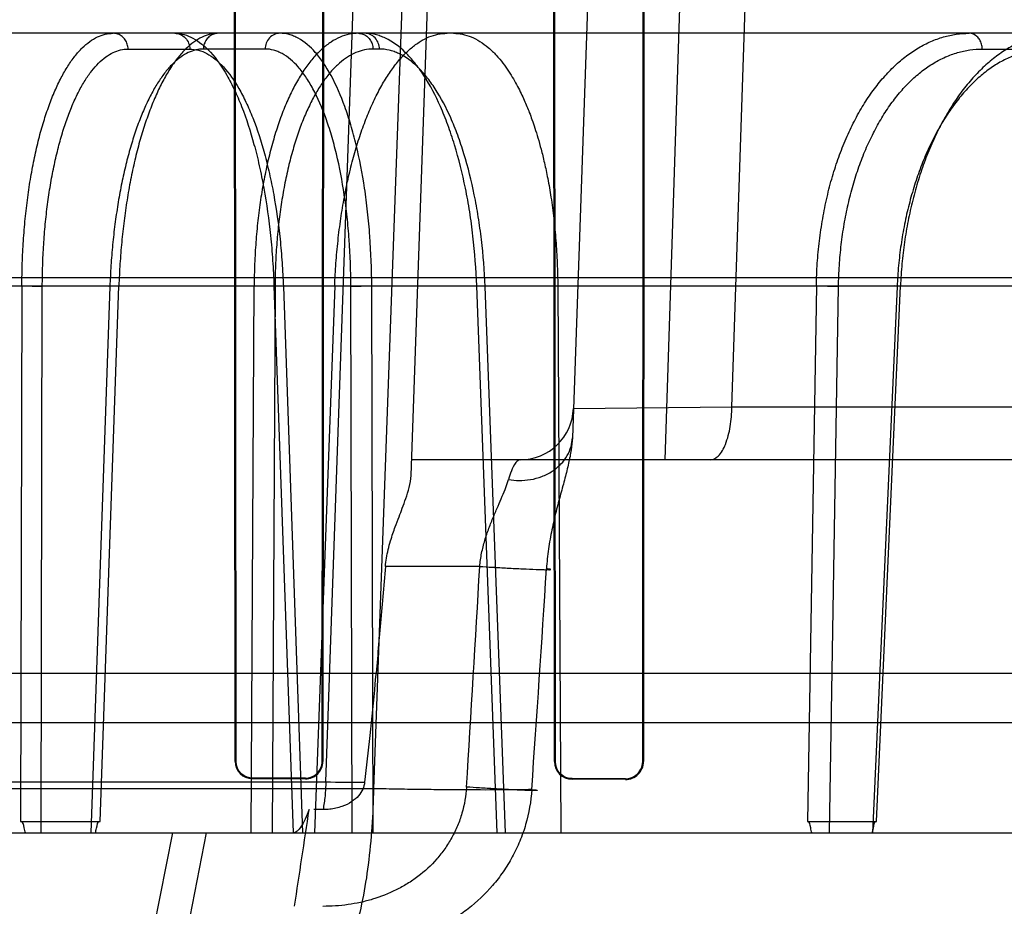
# Model space of a CAD drawing. Header units: millimetres. Extents: x 0 to 297, y 0 to 210.
# Tile 243 of 256: x 59.105 to 59.271, y 161.193 to 161.343. Entities that reach past the tile are written whole.
import ezdxf

# ---------------------------------------------------------------- set-up
doc = ezdxf.new("R2010")
doc.units = ezdxf.units.MM
doc.header["$LTSCALE"] = 16.335
doc.layers.get('0').update_dxf_attribs({"linetype": 'CONTINUOUS'})
for name, color, linetype in [('AXES_REF', 7, 'CONTINUOUS'), ('INTFCLR_1', 7, 'CONTINUOUS'), ('INTFCLR_144815', 7, 'CONTINUOUS'), ('INTFCLR_72935', 7, 'CONTINUOUS')]:
    doc.layers.add(name, color=color, linetype=linetype)

msp = doc.modelspace()

# ---------------------------------------------------------------- linework, layer by layer
at = {"color": 7, "linetype": 'Continuous'}
for radius in [8.7262453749, 8.7255, 8.6696226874]:
    msp.add_circle((57.5376079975, 154.4105885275), radius, dxfattribs=at)
msp.add_arc((57.5376079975, 154.4105885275), 8.64, 278.2771290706, 261.7228709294, dxfattribs=at)
at = {"layer": 'AXES_REF', "color": 9, "linetype": 'Continuous'}
msp.add_circle((57.5376079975, 154.4105885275), 7.9600610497, dxfattribs=at)
at = {"layer": 'INTFCLR_1', "color": 6, "linetype": 'Continuous'}
for p, q in [((59.1414674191, 161.2176563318), (59.1413609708, 161.3886563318)), ((59.1415724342, 161.2176563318), (59.14147291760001, 161.3886563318)), ((59.1562737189, 161.3886563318), (59.1561722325, 161.2176563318)), ((59.1563882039, 161.3886563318), (59.1562793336, 161.2176563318)), ((59.1953563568, 161.2176563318), (59.1952414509, 161.3886563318)), ((59.1954685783, 161.2176563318), (59.1953622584, 161.3886563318)), ((59.2103936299, 161.3886563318), (59.2102843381, 161.2176563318)), ((59.2105183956, 161.3886563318), (59.21039970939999, 161.2176563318)), ((59.1533596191, 161.2148486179), (59.1443596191, 161.2148642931)), ((59.1443596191, 161.2147587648), (59.1533596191, 161.2147420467)), ((59.2073596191, 161.2147382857), (59.1983596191, 161.2147587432)), ((59.2073596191, 161.2146237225), (59.1983596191, 161.2146457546))]:
    msp.add_line(p, q, dxfattribs=at)
at = {"layer": 'INTFCLR_1', "color": 9, "linetype": 'Continuous'}
for p, q in [((59.1414674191, 161.2176563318), (59.1415724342, 161.2176563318)), ((59.1561722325, 161.2176563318), (59.1562793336, 161.2176563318)), ((59.1953563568, 161.2176563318), (59.1954685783, 161.2176563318)), ((59.2102843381, 161.2176563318), (59.21039970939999, 161.2176563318)), ((59.1443596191, 161.2148642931), (59.1443596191, 161.2147587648)), ((59.1533596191, 161.2147420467), (59.1533596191, 161.2148486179)), ((59.1983596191, 161.2147587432), (59.1983596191, 161.2146457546)), ((59.2073596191, 161.2146237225), (59.2073596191, 161.2147382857))]:
    msp.add_line(p, q, dxfattribs=at)
at = {"layer": 'INTFCLR_1', "color": 6, "linetype": 'Continuous'}
for centre, radius, start, end in [((58.9058596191, 161.2235885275), 0.4834490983, 13.9313763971, 41.1654492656), ((58.9058596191, 161.2235885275), 0.4654490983, 13.9313762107, 41.1654491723), ((58.9058596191, 161.2235885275), 0.4638621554, 13.9313764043, 41.1654492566), ((59.1443648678, 161.2176562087), 0.0028974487, 179.9975662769, 269.8962106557), ((59.153365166, 161.217656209), 0.0029141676, 269.8909425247, 0.0024144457), ((59.15336462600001, 161.21765622), 0.0028076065, 269.8978239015, 0.0022817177), ((59.1983668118, 161.217656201), 0.003010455, 179.997510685, 269.8631074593), ((59.20736722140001, 161.217656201), 0.003032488, 269.856363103, 0.0024717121), ((59.2073664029, 161.217656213), 0.0029179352, 269.8667960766, 0.0023320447)]:
    msp.add_arc(centre, radius, start, end, dxfattribs=at)
at = {"layer": 'INTFCLR_1', "color": 9, "linetype": 'Continuous'}
for centre, radius, start, end in [((58.9058596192, 161.2235885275), 0.459427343, 13.9313770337, 41.16544984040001), ((58.9058596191, 161.2235885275), 0.4597294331, 13.9313763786, 41.1654492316)]:
    msp.add_arc(centre, radius, start, end, dxfattribs=at)
at = {"layer": 'INTFCLR_1', "color": 6, "linetype": 'Continuous'}
for points, knots in [([(59.1443596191, 161.2148642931), (59.1437962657, 161.2148652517), (59.1423438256, 161.2152989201), (59.1415723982, 161.2168016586), (59.1415724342, 161.2176563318)], [0, 0, 0, 0, 0.3972802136, 1, 1, 1, 1]), ([(59.1983596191, 161.2147587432), (59.1977600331, 161.2147600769), (59.1962501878, 161.2152263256), (59.1954685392, 161.2167837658), (59.1954685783, 161.2176563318)], [0, 0, 0, 0, 0.4072860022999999, 1, 1, 1, 1])]:
    msp.add_open_spline(points, degree=3, knots=knots, dxfattribs=at)
at = {"layer": 'INTFCLR_144815', "color": 9, "linetype": 'Continuous'}
for p, q in [((59.1567695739, 161.2142053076), (59.1816142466, 161.915214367)), ((59.19024709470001, 161.915214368), (59.1648134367, 161.2130558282)), ((59.1711862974, 161.265956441), (59.1938596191, 161.9152143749)), ((59.2208596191, 161.9152143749), (59.1984074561, 161.2722893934)), ((59.2140668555, 161.2685885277), (59.23490232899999, 161.9152143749)), ((59.2253179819, 161.2775099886), (59.2465117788, 161.9152143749)), ((59.3893419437, 161.3405885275), (58.32670604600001, 161.3405885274)), ((59.1234028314, 161.337935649), (59.133812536, 161.337935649)), ((59.1465215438, 161.337935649), (59.1361184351, 161.337935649)), ((59.1658284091, 161.337935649), (59.1647421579, 161.337935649)), ((59.2675863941, 161.337935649), (59.29558722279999, 161.337935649)), ((58.2272681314, 161.2993567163), (59.500809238, 161.2993567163)), ((58.2870019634, 161.2979436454), (59.4225369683, 161.2979436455)), ((59.1054715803, 161.2979436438), (59.1052479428, 161.2075519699)), ((59.1186886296, 161.2075519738), (59.121845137, 161.2979436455)), ((59.1441813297, 161.2055885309), (59.1446751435, 161.2979436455)), ((59.1480247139, 161.2979436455), (59.1512764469, 161.2055885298)), ((59.1497718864, 161.2979143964), (59.1480247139, 161.2979436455)), ((59.1610117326, 161.2978494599), (59.1645322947, 161.2979436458)), ((59.1647631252, 161.2055885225), (59.1645322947, 161.2979436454)), ((59.185708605, 161.2055885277), (59.1822537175, 161.2979436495)), ((59.183885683, 161.2978998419), (59.18225371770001, 161.2979436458)), ((59.2395909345, 161.2979436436), (59.23808970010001, 161.2075519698)), ((59.2497370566, 161.2075519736), (59.2537798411, 161.2979436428)), ((59.1086984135, 161.2055885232), (59.108919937, 161.2978494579)), ((59.1203290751, 161.2978494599), (59.1171006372, 161.205588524)), ((59.14820231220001, 161.2978494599), (59.1477153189, 161.2055885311)), ((59.14960833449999, 161.2978494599), (59.152850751, 161.2055885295)), ((59.1612483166, 161.2055885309), (59.1610117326, 161.2978494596)), ((59.18709992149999, 161.2055885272), (59.1836544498, 161.2978494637)), ((59.2418002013, 161.2055885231), (59.2433266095, 161.2978494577)), ((59.2532134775, 161.2978494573), (59.2490813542, 161.2055885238)), ((59.1985815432, 161.2772744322), (59.2253179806, 161.277509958)), ((59.2253179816, 161.2775099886), (59.6920057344, 161.2775099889)), ((59.6830060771, 161.2685885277), (59.1712782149, 161.2685885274)), ((59.18276422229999, 161.2505885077), (59.1668388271, 161.2505885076)), ((58.4919415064, 161.2242167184), (59.3197777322, 161.2242167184)), ((58.6549500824, 161.2142018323), (59.1567693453, 161.2142059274)), ((59.1648134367, 161.2130558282), (58.6469058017, 161.2130558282)), ((58.1562629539, 161.2055885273), (59.6124972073, 161.2055885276)), ((59.1308775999, 161.2055885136), (59.1270529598, 161.186180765)), ((59.132840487, 161.186180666), (59.1366311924, 161.2055885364))]:
    msp.add_line(p, q, dxfattribs=at)
at = {"layer": 'INTFCLR_144815', "color": 6, "linetype": 'Continuous'}
for p, q in [((59.1054715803, 161.2979436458), (59.108919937, 161.2978494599)), ((59.1201621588, 161.2979112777), (59.121845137, 161.2979436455)), ((59.14820231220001, 161.2978494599), (59.1446751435, 161.2979436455)), ((59.1582848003, 161.2979436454), (59.1548491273, 161.2055885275)), ((59.195928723, 161.2979436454), (59.1964297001, 161.2055885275)), ((59.2395909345, 161.2979436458), (59.2433266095, 161.2978494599)), ((58.3977751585, 161.2325885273), (59.3481886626, 161.2325885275)), ((59.15630927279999, 161.209544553), (59.15475060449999, 161.2095482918)), ((59.1052479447, 161.2075519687), (59.1186886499, 161.2075519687)), ((59.238089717, 161.2075519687), (59.24973708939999, 161.2075519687))]:
    msp.add_line(p, q, dxfattribs=at)
at = {"layer": 'INTFCLR_144815', "color": 9, "linetype": 'Continuous'}
for centre, radius, start, end in [((59.1895870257, 161.2775885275), 0.009000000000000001, 270.000000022, 357.9999352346), ((51.4946409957, 161.6913850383), 7.7007493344, 356.4409083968, 356.7185541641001), ((53.1014944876, 161.6383081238), 6.1048829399, 356.00441045, 356.3548751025), ((59.1654892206, 161.9004579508), 0.6863080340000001, 269.271995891, 269.8203181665)]:
    msp.add_arc(centre, radius, start, end, dxfattribs=at)
at = {"layer": 'INTFCLR_144815', "color": 6, "linetype": 'Continuous'}
msp.add_ellipse((58.9058596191, 161.1785885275), major_axis=(0.7978634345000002, 5.2566423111), ratio=0.0452664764, start_param=-1.5611447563, end_param=-1.5580355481, dxfattribs=at)
for points, knots in [([(59.1054715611, 161.2979436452), (59.1054758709, 161.2992147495), (59.10552318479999, 161.3017508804), (59.1057108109, 161.3055285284), (59.106014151, 161.309240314), (59.1064293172, 161.3128415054), (59.1069514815, 161.3162996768), (59.1075755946, 161.3195962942), (59.1082983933, 161.3227201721), (59.1091158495, 161.3256532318), (59.1100197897, 161.3283664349), (59.11100224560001, 161.3308395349), (59.1120559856, 161.3330599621), (59.1131772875, 161.3350205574), (59.1143590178, 161.3367068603), (59.1155905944, 161.3381028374), (59.1168633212, 161.3392001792), (59.11817107, 161.3399936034), (59.1195140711, 161.3404787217), (59.1204322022, 161.3405885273), (59.12088254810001, 161.3405885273)], [0, 0, 0, 0, 0.0791848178, 0.1579882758, 0.235584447, 0.3111426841, 0.3837692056, 0.4534084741, 0.5201040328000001, 0.5834554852, 0.6430198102, 0.6981752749, 0.7491303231, 0.7960039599, 0.838713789, 0.8771903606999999, 0.9116808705, 0.9430134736, 0.9719453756, 1, 1, 1, 1]), ([(59.1386387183, 161.3405885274), (59.1381769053, 161.3405885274), (59.1372227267, 161.3404726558), (59.1358180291, 161.3399603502), (59.1344335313, 161.3391147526), (59.1330887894, 161.3379530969), (59.131792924, 161.3364951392), (59.1305495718, 161.3347547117), (59.129360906, 161.332738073), (59.1282332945, 161.3304560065), (59.1271783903, 161.3279338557), (59.12620272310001, 161.3251926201), (59.125311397, 161.3222499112), (59.124507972, 161.3191175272), (59.1238002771, 161.3158254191), (59.1231940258, 161.312407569), (59.1226932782, 161.3089006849), (59.12229815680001, 161.3053176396), (59.1220082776, 161.3016590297), (59.1218875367, 161.2991916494), (59.1218451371, 161.2979436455)], [0, 0, 0, 0, 0.0285285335, 0.0587379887, 0.09169627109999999, 0.128193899, 0.168121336, 0.2119204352, 0.2601251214, 0.3125755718, 0.3690460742, 0.4289151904, 0.4922453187, 0.5589234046, 0.6286260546, 0.7002119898, 0.7733138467, 0.8474223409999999, 0.9228599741, 1, 1, 1, 1]), ([(59.1622759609, 161.3405885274), (59.1617565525, 161.3405885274), (59.16069445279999, 161.3404753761), (59.1591306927, 161.3399691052), (59.1576010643, 161.3391329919), (59.1561237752, 161.3379830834), (59.1547082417, 161.3365358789), (59.1533591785, 161.334803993), (59.1520798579, 161.33279526), (59.1508779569, 161.3305220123), (59.1497643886, 161.3280057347), (59.1487466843, 161.3252665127), (59.14783018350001, 161.3223225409), (59.147019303, 161.3191883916), (59.14632122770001, 161.3158913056), (59.14574251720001, 161.3124657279), (59.1452857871, 161.3089394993), (59.1449519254, 161.3053380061), (59.144740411, 161.3016632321), (59.1446829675, 161.2991921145), (59.1446751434, 161.2979436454)], [0, 0, 0, 0, 0.0315611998, 0.0643441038, 0.0992563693, 0.1369443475, 0.1776898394, 0.221957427, 0.2701061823, 0.3222178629, 0.3780613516, 0.4371902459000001, 0.4996835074, 0.5653349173, 0.6338330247, 0.704405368, 0.7763792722, 0.8498398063, 0.9241368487, 1, 1, 1, 1]), ([(59.1582848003, 161.2979436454), (59.1583321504, 161.2992167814), (59.1584708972, 161.3017620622), (59.1588121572, 161.3055572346), (59.1592851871, 161.3092900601), (59.15988264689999, 161.3129048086), (59.16059505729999, 161.3163638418), (59.1614164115, 161.3196551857), (59.1623442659, 161.3227740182), (59.1633739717, 161.3257032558), (59.16449453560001, 161.328412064), (59.1656959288, 161.3308805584), (59.1669696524, 161.3330958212), (59.1683114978, 161.3350510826), (59.1697114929, 161.3367304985), (59.1711576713, 161.3381199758), (59.1726379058, 161.3392101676), (59.1741477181, 161.3399982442), (59.1756839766, 161.3404792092), (59.1767276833, 161.3405885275), (59.1772407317, 161.3405885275)], [0, 0, 0, 0, 0.0767548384, 0.1535349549, 0.2295210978, 0.3033898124, 0.3742104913, 0.4422318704, 0.5077000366, 0.5701767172, 0.6292117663, 0.6842115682, 0.7354587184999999, 0.7830224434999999, 0.8269051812, 0.8669571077, 0.9035587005, 0.9372944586, 0.9690907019, 1, 1, 1, 1]), ([(59.1783269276, 161.3405885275), (59.17883114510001, 161.3405885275), (59.1798548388, 161.3404831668), (59.1813626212, 161.3400137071), (59.1828400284, 161.3392390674), (59.18425768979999, 161.3381806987), (59.1855503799, 161.3369194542), (59.18667676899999, 161.3355684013), (59.1876320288, 161.334220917), (59.1884455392, 161.3329104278), (59.18914365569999, 161.3316518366), (59.1897453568, 161.3304558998), (59.19026578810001, 161.3293289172), (59.1907234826, 161.3282593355), (59.1911601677, 161.327165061), (59.1916112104, 161.325949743), (59.1920967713, 161.32452813), (59.1926142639, 161.3228621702), (59.19315711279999, 161.3209120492), (59.1937187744, 161.3186156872), (59.1942843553, 161.3159115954), (59.1948237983, 161.3127731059), (59.1952881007, 161.3092897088), (59.1956413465, 161.3055800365), (59.195863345, 161.3017825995), (59.1959217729, 161.2992228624), (59.195928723, 161.2979436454)], [0, 0, 0, 0, 0.0306294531, 0.0620101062, 0.09538140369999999, 0.1314721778, 0.169100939, 0.2048351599, 0.2381866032, 0.2693600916, 0.2984882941, 0.325587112, 0.3506676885, 0.3738839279, 0.3962513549, 0.4222322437, 0.4526222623, 0.4874964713, 0.5281890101, 0.5755701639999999, 0.6310790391, 0.6959738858, 0.7689735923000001, 0.844502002, 0.9222908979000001, 1, 1, 1, 1]), ([(59.23959091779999, 161.2979436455), (59.2396130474, 161.2992156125), (59.2397209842, 161.3017583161), (59.24007522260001, 161.3055475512), (59.2406219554, 161.3092817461), (59.2413543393, 161.3129063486), (59.2422619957, 161.3163817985), (59.2433337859, 161.3196854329), (59.2445654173, 161.3228121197), (59.2459512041, 161.3257469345), (59.247476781, 161.3284598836), (59.24912866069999, 161.330931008), (59.2508951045, 161.3331477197), (59.2527702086, 161.3351030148), (59.2547390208, 161.3367795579), (59.256782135, 161.338161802), (59.25887661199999, 161.3392393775), (59.2610136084, 161.3400130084), (59.2631918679, 161.3404829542), (59.2646656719, 161.3405885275), (59.265402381, 161.3405885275)], [0, 0, 0, 0, 0.0700870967, 0.1401414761, 0.2095823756, 0.2779100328, 0.3437640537, 0.4073702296, 0.4691428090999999, 0.5287802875, 0.58603772, 0.6404614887, 0.6923643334, 0.7419982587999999, 0.7894845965, 0.8345647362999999, 0.8775999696, 0.9189218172, 0.9594124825, 1, 1, 1, 1]), ([(59.28078942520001, 161.3405885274), (59.2800369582, 161.3405885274), (59.2785120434, 161.3404775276), (59.2762409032, 161.3399790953), (59.27399038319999, 161.3391473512), (59.2717956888, 161.3379944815), (59.26967975, 161.3365398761), (59.2676536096, 161.334800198), (59.2657190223, 161.3327803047), (59.2638885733, 161.3304925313), (59.2621813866, 161.327962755), (59.2606101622, 161.3252164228), (59.2591810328, 161.3222696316), (59.2578991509, 161.3191341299), (59.2567764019, 161.3158388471), (59.2558220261, 161.3124181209), (59.2550421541, 161.3089087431), (59.2544363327, 161.305323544), (59.25400385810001, 161.3016631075), (59.25383466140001, 161.2991923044), (59.2537798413, 161.2979436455)], [0, 0, 0, 0, 0.0410884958, 0.0831480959, 0.1265669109, 0.1717050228, 0.2181690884, 0.2664811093, 0.3172776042, 0.3706731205, 0.4262768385, 0.4837617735, 0.5433011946, 0.6049832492, 0.6686153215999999, 0.7332908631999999, 0.7988090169, 0.8648305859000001, 0.9317512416, 1, 1, 1, 1]), ([(59.25321347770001, 161.2978494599), (59.2530506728, 161.2978639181), (59.25222462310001, 161.2980062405), (59.2534301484, 161.2979509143), (59.2537798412, 161.2979436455)], [0, 0, 0, 0, 0.3184744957, 1, 1, 1, 1]), ([(59.1668388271, 161.2505885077), (59.1668773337, 161.251055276), (59.1669975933, 161.2520127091), (59.16729408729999, 161.2534503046), (59.1676765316, 161.2548410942), (59.1680875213, 161.256105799), (59.1685703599, 161.2574659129), (59.1691073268, 161.2588784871), (59.16971796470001, 161.2604719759), (59.1703188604, 161.262109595), (59.1708964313, 161.2639395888), (59.17116227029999, 161.2652684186), (59.1711862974, 161.2659564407)], [0, 0, 0, 0, 0.08767790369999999, 0.1804064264, 0.2745582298, 0.3575550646, 0.4293043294, 0.5447282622, 0.6404335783, 0.7488013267, 0.8711207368, 1, 1, 1, 1]), ([(59.1668388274, 161.2505885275), (59.16655881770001, 161.2471943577), (59.1659952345, 161.2405910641), (59.1651187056, 161.2310743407), (59.1642437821, 161.2223221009), (59.163638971, 161.2167806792), (59.16333693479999, 161.2141534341)], [0, 0, 0, 0, 0.2791221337, 0.5431519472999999, 0.7832597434, 1, 1, 1, 1]), ([(59.16333693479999, 161.2141534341), (59.1632915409, 161.213758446), (59.1630636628, 161.2129343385), (59.1623159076, 161.2117878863), (59.161111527, 161.2107540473), (59.1594422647, 161.2099572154), (59.1577679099, 161.2095975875), (59.1566858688, 161.2095433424), (59.15630927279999, 161.209544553)], [0, 0, 0, 0, 0.1304917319, 0.275583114, 0.4429674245, 0.6450294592, 0.8763973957, 1, 1, 1, 1]), ([(59.1539710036, 161.2095520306), (59.1537742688, 161.2089881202), (59.15336646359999, 161.2079644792), (59.1526082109, 161.2065714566), (59.1517698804, 161.2055881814), (59.1511905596, 161.2055885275)], [0, 0, 0, 0, 0.3598995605, 0.6509005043, 1, 1, 1, 1]), ([(59.1060850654, 161.2055885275), (59.1060210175, 161.2058814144), (59.1058330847, 161.2064747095), (59.1056661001, 161.2075519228), (59.1052479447, 161.2075519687)], [0, 0, 0, 0, 0.4175813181, 1, 1, 1, 1]), ([(59.117883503, 161.2055885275), (59.117940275, 161.2058663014), (59.1181206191, 161.2064596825), (59.1182588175, 161.2075519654), (59.1186886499, 161.2075519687)], [0, 0, 0, 0, 0.3974440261, 1, 1, 1, 1]), ([(59.2388275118, 161.2055885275), (59.2387704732, 161.2058809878), (59.2385920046, 161.2064571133), (59.2384960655, 161.2075519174), (59.238089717, 161.2075519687)], [0, 0, 0, 0, 0.4230619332, 1, 1, 1, 1]), ([(59.24905173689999, 161.2055885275), (59.2490993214, 161.2058658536), (59.2492643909, 161.2064411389), (59.2493205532, 161.2075519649), (59.24973708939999, 161.2075519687)], [0, 0, 0, 0, 0.4031706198, 1, 1, 1, 1])]:
    msp.add_open_spline(points, degree=3, knots=knots, dxfattribs=at)
at = {"layer": 'INTFCLR_144815', "color": 9, "linetype": 'Continuous'}
for points, knots in [([(59.1234028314, 161.337935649), (59.1233983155, 161.33821277), (59.1233105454, 161.3387573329), (59.1229560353, 161.3394957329), (59.1224067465, 161.3400937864), (59.1216940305, 161.3404939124), (59.1211521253, 161.3405885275), (59.12088254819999, 161.3405885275)], [0, 0, 0, 0, 0.2059119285, 0.4030613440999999, 0.6006943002, 0.7997201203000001, 1, 1, 1, 1]), ([(59.13129225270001, 161.3405885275), (59.1323422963, 161.3405885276), (59.1340056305, 161.3400972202), (59.1356378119, 161.338973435), (59.1365975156, 161.3381287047), (59.138178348, 161.3365036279), (59.13980410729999, 161.3341093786), (59.14118712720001, 161.3314313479), (59.1419847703, 161.3296589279), (59.1432217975, 161.3266424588), (59.1442507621, 161.3234236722), (59.1451248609, 161.3200544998), (59.14570230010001, 161.3175991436), (59.1466114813, 161.3130742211), (59.1472578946, 161.3084231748), (59.1476475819, 161.3043300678), (59.14786669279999, 161.3015013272), (59.14797587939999, 161.2993694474), (59.1480247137, 161.2979436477)], [0, 0, 0, 0, 0.0649652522, 0.1020546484, 0.1223821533, 0.143958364, 0.2422123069, 0.299625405, 0.3304746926, 0.3624177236, 0.5013178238, 0.5389931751, 0.5777821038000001, 0.6573537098, 0.8244727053, 0.8679632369, 0.9117353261, 1, 1, 1, 1]), ([(59.13129225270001, 161.3405885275), (59.1316047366, 161.3405885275), (59.1322681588, 161.3404537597), (59.1331178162, 161.3398560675), (59.1336756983, 161.3389588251), (59.1338071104, 161.3382685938), (59.133812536, 161.337935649)], [0, 0, 0, 0, 0.2326868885, 0.4888629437, 0.7520441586, 1, 1, 1, 1]), ([(59.1386387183, 161.3405885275), (59.1383790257, 161.3405885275), (59.13786056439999, 161.3405014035), (59.13716197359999, 161.340127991), (59.1365969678, 161.3395453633), (59.13621785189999, 161.3387915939), (59.1361231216, 161.3382232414), (59.1361184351, 161.337935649)], [0, 0, 0, 0, 0.1929320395, 0.3822162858, 0.5794779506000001, 0.7863121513, 1, 1, 1, 1]), ([(59.149041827, 161.3405885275), (59.1487293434, 161.3405885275), (59.1480659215, 161.3404537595), (59.1472162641, 161.3398560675), (59.1466583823, 161.338958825), (59.14652696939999, 161.3382685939), (59.1465215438, 161.337935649)], [0, 0, 0, 0, 0.2326867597, 0.4888628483, 0.7520440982, 1, 1, 1, 1]), ([(59.1645323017, 161.2979436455), (59.1645224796, 161.3007541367), (59.1643679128, 161.3049319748), (59.1639278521, 161.3097626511), (59.1636060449, 161.3124464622), (59.16307529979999, 161.3162409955), (59.1622722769, 161.3204878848), (59.1611879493, 161.3245532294), (59.1605196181, 161.3266947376), (59.1595423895, 161.3295267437), (59.1584084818, 161.3321797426), (59.1570427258, 161.33456332), (59.1561878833, 161.3358947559), (59.1547315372, 161.3378076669), (59.1529875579, 161.3393628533), (59.151358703, 161.340138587), (59.1503489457, 161.3404802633), (59.14955919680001, 161.3405885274), (59.149041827, 161.3405885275)], [0, 0, 0, 0, 0.1750053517, 0.2600458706, 0.3019921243, 0.3433041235, 0.4986297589, 0.5706862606, 0.6051934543, 0.6382893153, 0.7572712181, 0.7839201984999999, 0.8093112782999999, 0.8557087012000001, 0.9337254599, 0.9510965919, 0.9677843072, 1, 1, 1, 1]), ([(59.1622759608, 161.3405885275), (59.16253023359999, 161.3405885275), (59.1630390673, 161.3405009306), (59.1637230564, 161.3401264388), (59.16427533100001, 161.3395432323), (59.1646452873, 161.3387899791), (59.1647375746, 161.3382230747), (59.1647421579, 161.337935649)], [0, 0, 0, 0, 0.1908647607, 0.3789168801, 0.5761492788, 0.7842222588, 1, 1, 1, 1]), ([(59.1822537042, 161.2979436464), (59.18215113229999, 161.3007581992), (59.1818398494, 161.3049412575), (59.1811862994, 161.3097653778), (59.1807357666, 161.3124477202), (59.1800109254, 161.3162514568), (59.1789608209, 161.3205053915), (59.17760729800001, 161.324558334), (59.1767835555, 161.3266970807), (59.1755804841, 161.3295448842), (59.1742064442, 161.3322018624), (59.17259747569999, 161.3345666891), (59.171584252, 161.3359026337), (59.1698513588, 161.3378398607), (59.167831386, 161.3393761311), (59.1659923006, 161.3401395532), (59.1648398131, 161.3404808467), (59.1639479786, 161.3405885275), (59.163362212, 161.3405885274)], [0, 0, 0, 0, 0.1698573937, 0.2526339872, 0.2935371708, 0.3338773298, 0.4861685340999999, 0.557271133, 0.5914614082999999, 0.6243572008, 0.7437546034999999, 0.7708430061, 0.7968170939, 0.8447981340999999, 0.9276006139, 0.9464481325, 0.9646726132, 1, 1, 1, 1]), ([(59.1658284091, 161.337935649), (59.165823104, 161.3382683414), (59.1656953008, 161.3389560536), (59.1651517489, 161.3398525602), (59.16432034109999, 161.3404526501), (59.163668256, 161.3405885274), (59.163362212, 161.3405885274)], [0, 0, 0, 0, 0.2503369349, 0.5146460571, 0.7697441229, 1, 1, 1, 1]), ([(59.2675863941, 161.337935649), (59.2675824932, 161.3382118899), (59.26750884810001, 161.3387488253), (59.2672042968, 161.3394830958), (59.2666030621, 161.3402626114), (59.2658699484, 161.3405885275), (59.2654023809, 161.3405885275)], [0, 0, 0, 0, 0.2204575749, 0.4271689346, 0.6268890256, 1, 1, 1, 1]), ([(59.108919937, 161.2978494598), (59.10892277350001, 161.2990329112), (59.1089638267, 161.301388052), (59.1091327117, 161.3048922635), (59.1094078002, 161.3083322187), (59.1097863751, 161.3116823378), (59.1102659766, 161.3149177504), (59.1108432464, 161.3180154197), (59.1115137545, 161.3209542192), (59.1122731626, 161.3237139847), (59.1131155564, 161.3262754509), (59.1140356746, 161.3286202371), (59.1150261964, 161.3307322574), (59.11608115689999, 161.3325972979), (59.11719371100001, 161.334203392), (59.1183581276, 161.3355394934), (59.1195680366, 161.3365957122), (59.120817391, 161.3373634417), (59.12209962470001, 161.3378307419), (59.1229756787, 161.337935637), (59.1234028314, 161.337935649)], [0, 0, 0, 0, 0.07841376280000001, 0.1560430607, 0.2324168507, 0.3070273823, 0.3793873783, 0.4490860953, 0.5157560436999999, 0.5790525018, 0.63867212, 0.6943351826, 0.745847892, 0.7931114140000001, 0.8361472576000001, 0.8750885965, 0.9102469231, 0.942168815, 0.9716975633, 1, 1, 1, 1]), ([(59.1361184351, 161.337935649), (59.1356890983, 161.3379356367), (59.1348057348, 161.3378293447), (59.1335084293, 161.3373605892), (59.1322347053, 161.3365918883), (59.1309912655, 161.3355351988), (59.12978419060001, 161.3341989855), (59.1286198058, 161.3325927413), (59.1275042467, 161.3307271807), (59.1264449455, 161.3286143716), (59.12544854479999, 161.3262688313), (59.1245229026, 161.3237068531), (59.1236738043, 161.3209467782), (59.122907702, 161.3180074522), (59.1222295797, 161.314908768), (59.1216447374, 161.3116724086), (59.12115738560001, 161.3083227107), (59.12077074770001, 161.3048853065), (59.1204881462, 161.3013851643), (59.1203704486, 161.2990319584), (59.1203290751, 161.2978494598)], [0, 0, 0, 0, 0.0282206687, 0.05786111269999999, 0.0900247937, 0.1254857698, 0.1647483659, 0.2081088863, 0.2556856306, 0.3074706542, 0.3633432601, 0.4230987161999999, 0.4864471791, 0.5530904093, 0.6227007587, 0.6948965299, 0.7692192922, 0.845156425, 0.9222258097, 1, 1, 1, 1]), ([(59.133812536, 161.337935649), (59.1348017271, 161.3379356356), (59.1363685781, 161.3374740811), (59.1379070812, 161.3364173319), (59.1388119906, 161.3356233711), (59.1403021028, 161.3340962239), (59.14183533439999, 161.3318456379), (59.1431405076, 161.3293279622), (59.14389336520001, 161.3276618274), (59.1450610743, 161.3248266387), (59.1460331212, 161.3218009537), (59.14685929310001, 161.3186337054), (59.1474050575, 161.3163257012), (59.1482644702, 161.312072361), (59.1488774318, 161.3077003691), (59.14924797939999, 161.3038527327), (59.14945658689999, 161.3011937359), (59.1495612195, 161.299189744), (59.14960833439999, 161.2978494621)], [0, 0, 0, 0, 0.06506670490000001, 0.1022049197, 0.1225520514, 0.1441456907, 0.2424452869, 0.2998701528, 0.3307214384, 0.3626633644, 0.5015432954, 0.5392081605, 0.5779844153, 0.6575258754, 0.8245684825, 0.8680362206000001, 0.9117848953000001, 1, 1, 1, 1]), ([(59.1610117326, 161.2978494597), (59.1610049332, 161.3004912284), (59.1608637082, 161.3044182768), (59.160455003, 161.3089592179), (59.1601556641, 161.3114820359), (59.1596612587, 161.315048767), (59.1589113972, 161.3190406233), (59.15789811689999, 161.3228623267), (59.1572732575, 161.324875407), (59.1563594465, 161.3275372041), (59.1552985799, 161.3300309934), (59.1540196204, 161.3322718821), (59.153219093, 161.3335233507), (59.1518551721, 161.3353208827), (59.15022109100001, 161.3367830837), (59.14869395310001, 161.3375128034), (59.14774727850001, 161.3378339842), (59.1470066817, 161.3379356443), (59.1465215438, 161.337935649)], [0, 0, 0, 0, 0.1751094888, 0.2601937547, 0.3021609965, 0.3434924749, 0.4988788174, 0.5709518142, 0.6054643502, 0.6385643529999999, 0.7575336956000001, 0.7841739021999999, 0.8095537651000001, 0.8559206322, 0.933841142, 0.9511841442, 0.967842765, 1, 1, 1, 1]), ([(59.1647421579, 161.337935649), (59.1642566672, 161.3379355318), (59.1632682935, 161.3378321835), (59.1618154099, 161.3373669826), (59.1603958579, 161.3366022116), (59.1590182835, 161.3355466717), (59.15769106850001, 161.3342096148), (59.15642188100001, 161.3326017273), (59.1552178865, 161.3307345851), (59.1540870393, 161.3286204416), (59.15303605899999, 161.3262737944), (59.15207304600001, 161.3237107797), (59.1512039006, 161.3209497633), (59.1504352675, 161.3180095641), (59.1497720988, 161.3149101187), (59.1492196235, 161.3116730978), (59.1487817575, 161.3083228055), (59.1484612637, 161.3048848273), (59.1482610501, 161.3013841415), (59.14820854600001, 161.2990314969), (59.14820231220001, 161.2978494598)], [0, 0, 0, 0, 0.0313772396, 0.06368445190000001, 0.09799733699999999, 0.1350731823, 0.1754485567, 0.2194464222, 0.2672281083, 0.3188505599, 0.3742559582, 0.4332890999, 0.4957064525, 0.5612499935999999, 0.6296278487, 0.7004938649, 0.7734260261, 0.847946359, 0.9236039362, 1, 1, 1, 1]), ([(59.1836544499, 161.2978494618), (59.18355561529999, 161.3004952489), (59.1832591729, 161.3044274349), (59.1826395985, 161.3089619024), (59.1822131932, 161.3114832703), (59.181527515, 161.3150589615), (59.1805356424, 161.3190579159), (59.1792574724, 161.3228673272), (59.1784798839, 161.3248776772), (59.17734454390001, 161.3275549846), (59.1760480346, 161.3300525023), (59.1745310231, 161.3322751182), (59.1735757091, 161.3335309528), (59.1719419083, 161.3353524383), (59.1700381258, 161.3367959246), (59.168305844, 161.3375137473), (59.1672201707, 161.3378347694), (59.1663801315, 161.337935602), (59.1658284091, 161.337935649)], [0, 0, 0, 0, 0.1697588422, 0.2524924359, 0.2933771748, 0.3337002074, 0.4859377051, 0.5570258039, 0.5912124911, 0.6241072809, 0.7435203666, 0.7706175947, 0.7966027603, 0.8446123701, 0.9275019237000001, 0.9463754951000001, 0.9646250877, 1, 1, 1, 1]), ([(59.2433266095, 161.2978494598), (59.2433461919, 161.2990335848), (59.243443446, 161.3013922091), (59.2437651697, 161.3048992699), (59.2442605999, 161.3083421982), (59.2449250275, 161.3116954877), (59.2457541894, 161.314934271), (59.2467423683, 161.3180354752), (59.2478822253, 161.3209780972), (59.2491664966, 161.3237417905), (59.2505855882, 161.3263074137), (59.2521306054, 161.328655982), (59.253789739, 161.3307713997), (59.2555527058, 161.3326384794), (59.2574076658, 161.3342444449), (59.2593428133, 161.3355766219), (59.2613437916, 161.3366242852), (59.263395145, 161.3373796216), (59.2654814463, 161.3378346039), (59.2668881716, 161.337935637), (59.2675863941, 161.337935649)], [0, 0, 0, 0, 0.0693995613, 0.1382659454, 0.2062928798, 0.2731414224, 0.3384939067, 0.402103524, 0.4637640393, 0.5232945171, 0.5805528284, 0.6354224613, 0.6878573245, 0.7378968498, 0.7856711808, 0.8313716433, 0.8752629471, 0.9176865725, 0.9590839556, 1, 1, 1, 1]), ([(59.278605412, 161.337935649), (59.2779048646, 161.3379356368), (59.27649071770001, 161.3378337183), (59.2743897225, 161.3373771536), (59.2723163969, 161.3366201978), (59.2702865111, 161.3355714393), (59.2683151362, 161.3342388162), (59.26641599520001, 161.3326327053), (59.2646009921, 161.3307652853), (59.26288255, 161.3286493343), (59.2612716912, 161.3263002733), (59.2597807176, 161.3237343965), (59.2584189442, 161.3209706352), (59.2571963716, 161.318027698), (59.256120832, 161.3149256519), (59.2552005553, 161.3116860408), (59.2544420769, 161.3083332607), (59.25385028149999, 161.3048929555), (59.2534302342, 161.3013900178), (59.2532664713, 161.2990328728), (59.2532134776, 161.2978494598)], [0, 0, 0, 0, 0.0407011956, 0.0820429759, 0.1245302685, 0.1685620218, 0.2144606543, 0.2624873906, 0.3128162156, 0.3655397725, 0.420667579, 0.4781351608, 0.5378085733, 0.59954292, 0.6631658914, 0.7284521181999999, 0.7951074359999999, 0.8627883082, 0.9311758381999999, 1, 1, 1, 1]), ([(59.2216608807, 161.2685885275), (59.2221537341, 161.2685885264), (59.2233693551, 161.2693115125), (59.2244248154, 161.2714166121), (59.2251560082, 161.2742589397), (59.225314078, 161.2764093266), (59.2253179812, 161.2775099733)], [0, 0, 0, 0, 0.1442962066, 0.3722667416, 0.677753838, 1, 1, 1, 1]), ([(59.187633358, 161.265265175), (59.1882206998, 161.2651600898), (59.18945819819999, 161.2650443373), (59.1913604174, 161.2651937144), (59.1932661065, 161.2657081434), (59.1950271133, 161.2665928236), (59.1965005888, 161.2677979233), (59.1975814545, 161.2692251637), (59.1982269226, 161.2707474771), (59.1983900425, 161.2717907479), (59.1984074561, 161.2722893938)], [0, 0, 0, 0, 0.1235460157, 0.255977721, 0.3930714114, 0.529683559, 0.6610051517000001, 0.783766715, 0.8966875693, 1, 1, 1, 1]), ([(59.1984074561, 161.2722893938), (59.1983837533, 161.2716106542), (59.1982187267, 161.270169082), (59.19775984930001, 161.2679100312), (59.1972473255, 161.2658867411), (59.1967829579, 161.2641511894), (59.1962763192, 161.2622778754), (59.19576158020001, 161.2603406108), (59.1952782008, 161.2583332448), (59.194933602, 161.2567633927), (59.1946252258, 161.2551602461), (59.1943638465, 161.2535284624), (59.1941579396, 161.2518662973), (59.194062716, 161.2507459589), (59.1940270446, 161.2501808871)], [0, 0, 0, 0, 0.0902347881, 0.1922249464, 0.3061555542, 0.3674831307, 0.4309332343, 0.5639939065, 0.6337859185, 0.7052468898, 0.7775175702, 0.8506611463, 0.9247730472, 1, 1, 1, 1]), ([(59.1895870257, 161.2685885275), (59.189294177, 161.2685885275), (59.1886003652, 161.2679313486), (59.1881071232, 161.2667412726), (59.1877762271, 161.2657489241), (59.187633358, 161.265265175)], [0, 0, 0, 0, 0.2205585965, 0.6201078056, 1, 1, 1, 1]), ([(59.18276422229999, 161.2505885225), (59.182793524, 161.2509658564), (59.18288446, 161.2517136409), (59.1830738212, 161.2528216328), (59.1833229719, 161.2539077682), (59.1836124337, 161.2549758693), (59.1839461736, 161.2560195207), (59.1844188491, 161.2573578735), (59.1850527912, 161.2589439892), (59.1858289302, 161.2607315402), (59.1865502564, 161.2623738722), (59.18717315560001, 161.263858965), (59.187492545, 161.2648161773), (59.187633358, 161.265265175)], [0, 0, 0, 0, 0.073119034, 0.1454086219, 0.2170843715, 0.2883160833, 0.3591472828, 0.4287168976, 0.5625008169, 0.6890316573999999, 0.8051983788, 0.9090893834, 1, 1, 1, 1]), ([(59.18276422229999, 161.2505885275), (59.1834818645, 161.2505417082), (59.1850328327, 161.2504450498), (59.1874477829, 161.2503068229), (59.1899119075, 161.2501822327), (59.19183970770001, 161.2500949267), (59.1931505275, 161.2500565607), (59.1938365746, 161.2500309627), (59.19435373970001, 161.2500475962), (59.1945795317, 161.250022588), (59.1947871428, 161.2500768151), (59.1945437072, 161.2501174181), (59.1943733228, 161.2501426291), (59.1941465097, 161.2501681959), (59.1940270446, 161.2501808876)], [0, 0, 0, 0, 0.1696501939, 0.3665582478, 0.5707141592, 0.751282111, 0.8228332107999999, 0.8783809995, 0.9164904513, 0.9376135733, 0.9431527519, 0.9518954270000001, 0.9716598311, 1, 1, 1, 1]), ([(59.1805379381, 161.2133384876), (59.1804450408, 161.2118451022), (59.1801171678, 161.2099821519), (59.17942506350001, 161.2078464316), (59.178887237, 161.2064546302), (59.1780763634, 161.2047842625), (59.1770936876, 161.2032179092), (59.1762141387, 161.2020379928), (59.1748178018, 161.2003591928), (59.1732073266, 161.1988661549), (59.17144627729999, 161.1975986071), (59.1702399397, 161.1968135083), (59.1680507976, 161.1955997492), (59.16571290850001, 161.1946848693), (59.1636569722, 161.1941093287), (59.1622746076, 161.1937795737), (59.15983033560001, 161.1933418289), (59.157700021, 161.1931997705), (59.1562823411, 161.1931998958)], [0, 0, 0, 0, 0.1289296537, 0.1611162, 0.1934411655, 0.2574289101, 0.32077298, 0.3524509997, 0.3841780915, 0.5088991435, 0.5399917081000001, 0.5711373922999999, 0.6328649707, 0.7554231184, 0.7861900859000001, 0.8168262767, 0.8778424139, 1, 1, 1, 1]), ([(59.1567691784, 161.2142053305), (59.1567640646, 161.2138142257), (59.1567384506, 161.2130236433), (59.1566518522, 161.211838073), (59.1565133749, 161.2106736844), (59.15638360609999, 161.2099116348), (59.156309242, 161.2095441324)], [0, 0, 0, 0, 0.2501974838, 0.50582484, 0.7601570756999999, 1, 1, 1, 1]), ([(59.1915390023, 161.2129218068), (59.19171131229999, 161.2129033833), (59.1920127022, 161.2128540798), (59.1922895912, 161.2128529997), (59.1925680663, 161.2127401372), (59.1920191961, 161.2127470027), (59.1916254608, 161.2127358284), (59.19058360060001, 161.2127707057), (59.1893798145, 161.2128171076), (59.1875485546, 161.2129049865), (59.1853161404, 161.2130279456), (59.1828487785, 161.2131802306), (59.1812677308, 161.2132869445), (59.1805379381, 161.2133384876)], [0, 0, 0, 0, 0.0402193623, 0.06672136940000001, 0.0744075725, 0.09194509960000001, 0.1371065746, 0.2106982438, 0.3094282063, 0.4268228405, 0.6321145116, 0.8302005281, 1, 1, 1, 1]), ([(59.1915390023, 161.2129218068), (59.1914167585, 161.2109312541), (59.19098464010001, 161.2084484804), (59.1900731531, 161.2055995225), (59.1893650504, 161.2037449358), (59.18830101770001, 161.2015190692), (59.18701224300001, 161.1994302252), (59.1858613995, 161.1978561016), (59.1840436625, 161.1956257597), (59.1819541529, 161.1936355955), (59.1796721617, 161.1919371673), (59.1781222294, 161.1908931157), (59.1753373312, 161.1892850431), (59.17236947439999, 161.1880580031), (59.16976973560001, 161.1872851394), (59.1680444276, 161.1868464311), (59.1650187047, 161.1862652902), (59.1623801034, 161.1860690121), (59.1606306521, 161.1860720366)], [0, 0, 0, 0, 0.1325722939, 0.1656406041, 0.1988322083, 0.2644668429, 0.3293102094, 0.3616739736, 0.3940313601, 0.5205489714, 0.5518642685, 0.5831243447, 0.6447215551, 0.7654028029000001, 0.7953384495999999, 0.825007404, 0.8837041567, 1, 1, 1, 1]), ([(59.1648132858, 161.2130558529), (59.1647587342, 161.2087717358), (59.1642163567, 161.2005319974), (59.1625298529, 161.1914984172), (59.16095324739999, 161.1869058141), (59.1606306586, 161.1860770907)], [0, 0, 0, 0, 0.4689811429, 0.9026569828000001, 1, 1, 1, 1]), ([(59.1915390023, 161.2129218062), (59.1908323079, 161.2129037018), (59.1897040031, 161.2128823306), (59.1881246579, 161.2128626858), (59.1851739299, 161.2128382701), (59.18205634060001, 161.212841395), (59.1787760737, 161.2128612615), (59.1762930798, 161.2128817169), (59.1730489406, 161.2129183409), (59.1689999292, 161.2129783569), (59.1662319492, 161.2130282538), (59.1648132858, 161.2130558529)], [0, 0, 0, 0, 0.0793474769, 0.1266638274, 0.1772839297, 0.4105562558, 0.476580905, 0.545477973, 0.6892638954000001, 0.8407349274, 1, 1, 1, 1])]:
    msp.add_open_spline(points, degree=3, knots=knots, dxfattribs=at)
at = {"layer": 'INTFCLR_72935', "color": 6, "linetype": 'Continuous'}
for p, q in [((59.1414674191, 161.2176563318), (59.1413609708, 161.3886563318)), ((59.14147291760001, 161.3886563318), (59.1415724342, 161.2176563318)), ((59.1561722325, 161.2176563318), (59.1562737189, 161.3886563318)), ((59.1563882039, 161.3886563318), (59.1562793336, 161.2176563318)), ((59.1953563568, 161.2176563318), (59.1952414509, 161.3886563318)), ((59.1953622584, 161.3886563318), (59.1954685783, 161.2176563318)), ((59.2102843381, 161.2176563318), (59.2103936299, 161.3886563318)), ((59.2105183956, 161.3886563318), (59.21039970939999, 161.2176563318)), ((59.1443596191, 161.2148642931), (59.1533596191, 161.2148486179)), ((59.1533596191, 161.2147420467), (59.1443596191, 161.2147587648)), ((59.1983596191, 161.2147587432), (59.2073596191, 161.2147382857)), ((59.2073596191, 161.2146237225), (59.1983596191, 161.2146457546))]:
    msp.add_line(p, q, dxfattribs=at)
at = {"layer": 'INTFCLR_72935', "color": 9, "linetype": 'Continuous'}
for p, q in [((59.1415724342, 161.2176563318), (59.1414674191, 161.2176563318)), ((59.1562793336, 161.2176563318), (59.1561722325, 161.2176563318)), ((59.1954685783, 161.2176563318), (59.1953563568, 161.2176563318)), ((59.21039970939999, 161.2176563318), (59.2102843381, 161.2176563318)), ((59.1443596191, 161.2147587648), (59.1443596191, 161.2148642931)), ((59.1533596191, 161.2148486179), (59.1533596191, 161.2147420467)), ((59.1983596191, 161.2146457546), (59.1983596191, 161.2147587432)), ((59.2073596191, 161.2147382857), (59.2073596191, 161.2146237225))]:
    msp.add_line(p, q, dxfattribs=at)
at = {"layer": 'INTFCLR_72935', "color": 6, "linetype": 'Continuous'}
for centre, radius, start, end in [((58.9058596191, 161.2235885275), 0.4842364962, 13.9313763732, 41.16544926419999), ((58.9058596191, 161.2235885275), 0.4834490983, 13.9313765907, 41.1654491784), ((58.9058596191, 161.2235885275), 0.4654490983, 13.9313762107, 41.1654491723), ((58.9058596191, 161.2235885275), 0.4638621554, 13.931376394, 41.16544924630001), ((59.14436486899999, 161.2176562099), 0.0028974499, 179.9975901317, 269.8961867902), ((59.1443643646, 161.2176562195), 0.0027919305, 179.9976963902, 269.9026131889), ((59.15336516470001, 161.2176562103), 0.0029141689, 269.8909681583, 0.002388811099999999), ((59.1983668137, 161.2176562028), 0.0030104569, 179.9975462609, 269.8630718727), ((59.1983660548, 161.2176562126), 0.0028974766, 179.9976443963, 269.8727381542), ((59.2073672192, 161.2176562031), 0.0030324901, 269.8564035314, 0.0024312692)]:
    msp.add_arc(centre, radius, start, end, dxfattribs=at)
at = {"layer": 'INTFCLR_72935', "color": 9, "linetype": 'Continuous'}
for centre, radius, start, end in [((58.9058596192, 161.2235885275), 0.459427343, 13.9313770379, 41.16544983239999), ((58.9058596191, 161.2235885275), 0.4597294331, 13.931376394, 41.16544924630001)]:
    msp.add_arc(centre, radius, start, end, dxfattribs=at)
at = {"layer": 'INTFCLR_72935', "color": 6, "linetype": 'Continuous'}
for points, knots in [([(59.1533596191, 161.2148486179), (59.153941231, 161.2148475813), (59.1554096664, 161.2152949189), (59.1561722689, 161.2168080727), (59.1561722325, 161.2176563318)], [0, 0, 0, 0, 0.4067586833, 1, 1, 1, 1]), ([(59.2073596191, 161.2147382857), (59.2079832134, 161.2147368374), (59.2095142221, 161.2152212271), (59.2102843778, 161.2167922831), (59.2102843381, 161.2176563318)], [0, 0, 0, 0, 0.4191834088, 1, 1, 1, 1])]:
    msp.add_open_spline(points, degree=3, knots=knots, dxfattribs=at)

doc.saveas('drawing.dxf')
